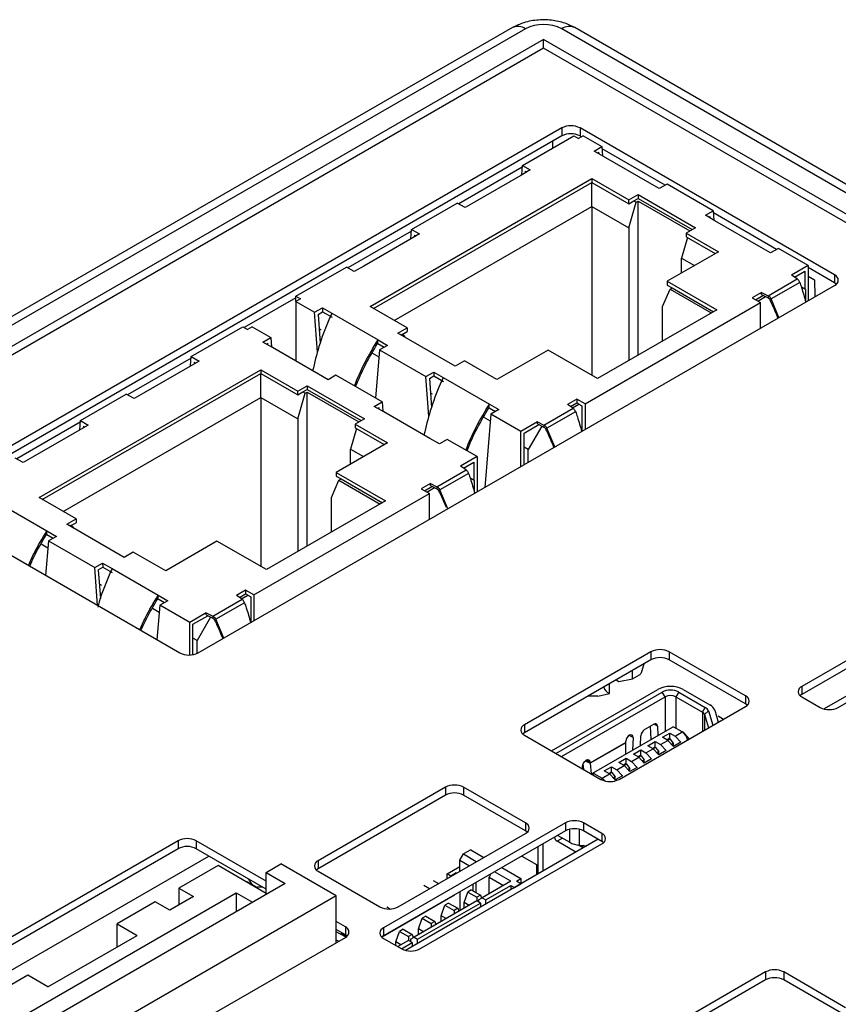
# Model space of a CAD drawing. Header units: millimetres. Extents: x 0 to 594, y 0 to 420.
# Tile 32 of 36: x 520 to 536, y 345 to 364. Entities that reach past the tile are written whole.
import ezdxf

# ---------------------------------------------------------------- set-up
doc = ezdxf.new("R2010")
doc.units = ezdxf.units.MM

msp = doc.modelspace()

# ---------------------------------------------------------------- linework, layer by layer
for p, q in [((529.2298, 363.83), (497.0565, 345.2567)), ((529.4798, 363.8052), (497.3065, 345.2319)), ((564.2695, 344.1298), (530.1869, 363.8052)), ((564.5195, 344.1545), (530.4369, 363.83)), ((529.8334, 363.6011), (497.66, 345.0278)), ((563.9159, 343.9257), (529.8334, 363.6011)), ((529.8334, 363.4296), (529.8334, 363.6011)), ((529.8334, 363.4296), (497.8085, 344.9421)), ((563.7674, 343.8399), (529.8334, 363.4296)), ((530.1869, 361.8785), (517.8126, 354.7349)), ((530.1869, 361.8785), (530.1869, 361.7233)), ((535.4902, 359.021), (530.5405, 361.8785)), ((530.5405, 361.8785), (530.5405, 361.7233)), ((530.1869, 361.7233), (517.8126, 354.5798)), ((529.4207, 361.1509), (530.422, 361.7289)), ((530.422, 361.7289), (530.5118, 361.6771)), ((530.6017, 361.7289), (530.5118, 361.6771)), ((530.5662, 361.7085), (530.5405, 361.7233)), ((530.6017, 361.7289), (530.9654, 361.519)), ((530.0102, 361.4911), (530.0102, 361.6213)), ((530.8127, 361.4308), (530.9654, 361.519)), ((530.9654, 361.519), (530.9795, 361.3345)), ((532.1962, 360.7675), (530.9686, 361.4762)), ((530.9968, 361.3245), (530.8127, 361.4308)), ((530.8814, 361.3912), (530.9083, 361.4067)), ((530.9108, 361.3742), (530.9083, 361.4067)), ((531.8948, 360.8061), (530.9968, 361.3245)), ((529.4181, 361.1161), (528.1833, 360.4033)), ((529.5734, 361.0627), (529.3893, 360.9565)), ((529.4066, 360.9664), (529.4207, 361.1509)), ((529.4207, 361.1509), (529.5734, 361.0627)), ((526.4618, 358.4058), (530.7723, 360.8943)), ((529.3893, 360.9565), (528.4913, 360.438)), ((529.4778, 361.0386), (529.4753, 361.0061)), ((529.4778, 361.0386), (529.5047, 361.0231)), ((530.7723, 360.8943), (531.4907, 360.4795)), ((530.7723, 360.8943), (530.7723, 360.8217)), ((526.5246, 358.3696), (530.7723, 360.8217)), ((530.7723, 360.355), (530.7723, 360.8217)), ((530.7723, 360.8217), (531.4907, 360.4069)), ((532.0789, 360.6999), (531.8948, 360.8061)), ((532.2316, 360.788), (532.0789, 360.6999)), ((533.1296, 360.2696), (532.2316, 360.788)), ((531.4907, 360.4795), (531.6703, 360.5832)), ((531.5895, 360.464), (531.6703, 360.5106)), ((531.6703, 360.5832), (532.7839, 359.9404)), ((531.6703, 360.5832), (531.6703, 360.5106)), ((531.6703, 360.5106), (532.721, 359.9041)), ((526.9288, 358.1362), (530.7723, 360.355)), ((527.2655, 359.9067), (528.1545, 360.4199)), ((528.3072, 360.3318), (528.1545, 360.4199)), ((528.4913, 360.438), (528.3072, 360.3318)), ((530.7723, 360.355), (530.7723, 357.0683)), ((530.7723, 360.355), (531.4907, 359.9403)), ((531.4907, 360.4069), (531.4907, 360.4795)), ((531.4907, 360.4069), (531.5895, 360.464)), ((531.4907, 359.9403), (531.6344, 360.438)), ((531.5895, 360.464), (531.6344, 360.438)), ((531.6344, 360.438), (531.6703, 360.4588)), ((531.6703, 360.4588), (532.6761, 359.8782)), ((531.6703, 357.4623), (531.6703, 360.4588)), ((532.9769, 360.1814), (533.1296, 360.2696)), ((533.161, 360.0752), (532.9769, 360.1814)), ((533.0456, 360.1418), (533.0726, 360.1573)), ((533.0751, 360.1248), (533.0726, 360.1573)), ((533.1296, 360.2696), (533.1438, 360.0851)), ((534.3604, 359.5181), (533.1329, 360.2268)), ((531.4907, 359.9403), (531.4907, 357.3586)), ((532.7839, 359.9404), (532.6042, 359.8367)), ((534.0591, 359.5567), (533.161, 360.0752)), ((527.2628, 359.8719), (526.0281, 359.1591)), ((527.4182, 359.8185), (527.2341, 359.7123)), ((527.2513, 359.7222), (527.2655, 359.9067)), ((527.2655, 359.9067), (527.4182, 359.8185)), ((527.3225, 359.7944), (527.32, 359.7619)), ((527.3225, 359.7944), (527.3494, 359.7789)), ((532.6299, 359.7493), (532.5144, 359.3493)), ((532.6042, 359.8367), (533.2329, 359.4738)), ((532.6042, 359.8367), (532.6042, 359.7641)), ((532.6042, 359.7641), (533.17, 359.4375)), ((527.2341, 359.7123), (526.336, 359.1938)), ((534.2431, 359.4505), (534.0591, 359.5567)), ((534.3958, 359.5386), (534.2431, 359.4505)), ((534.975, 359.2042), (534.3958, 359.5386)), ((533.2329, 359.4738), (532.2361, 358.8983)), ((532.5144, 359.3493), (532.7658, 359.2042)), ((532.5144, 359.0591), (532.5144, 359.3493)), ((525.0159, 358.608), (525.9993, 359.1757)), ((526.1519, 359.0876), (525.9993, 359.1757)), ((526.336, 359.1938), (526.1519, 359.0876)), ((534.975, 359.2042), (534.6517, 359.0176)), ((534.975, 359.2042), (534.975, 358.5195)), ((535.4902, 358.8659), (534.975, 359.1633)), ((534.7622, 358.9438), (534.6517, 359.0176)), ((534.7101, 358.9786), (534.9122, 359.0953)), ((534.9122, 359.0953), (534.9122, 358.7428)), ((534.975, 358.9999), (535.1013, 358.927)), ((535.4902, 359.021), (535.4902, 358.8659)), ((523.1159, 351.6734), (535.4902, 358.8169)), ((532.2361, 358.8983), (533.1969, 358.3436)), ((532.2361, 358.8983), (532.2361, 358.8258)), ((532.2361, 358.8258), (532.3348, 358.7687)), ((532.2899, 358.7428), (532.3348, 358.7687)), ((532.3348, 358.7687), (533.1341, 358.3073)), ((534.1958, 358.6169), (534.7622, 358.9438)), ((534.8106, 358.8769), (534.2534, 358.5552)), ((534.9212, 358.7376), (534.8427, 358.7829)), ((535.1013, 358.927), (535.1038, 358.5939)), ((525.0159, 358.5748), (524.0157, 357.9974)), ((525.0159, 358.608), (525.1057, 358.5562)), ((525.0159, 358.5043), (525.0159, 358.608)), ((532.1463, 358.4109), (532.2899, 358.7428)), ((532.2899, 358.7428), (533.0892, 358.2814)), ((534.068, 358.6806), (533.8884, 358.5769)), ((533.8884, 358.5769), (534.0501, 358.4836)), ((533.9513, 358.5406), (534.0969, 358.6247)), ((533.9962, 358.5147), (534.1451, 358.6007)), ((534.068, 358.6806), (534.1958, 358.6169)), ((534.068, 358.6391), (534.068, 358.6806)), ((534.068, 358.6391), (534.1958, 358.5754)), ((534.1958, 358.6169), (534.1958, 358.5754)), ((534.9212, 358.7376), (534.9212, 358.5193)), ((525.1057, 358.5562), (525.0159, 358.5043)), ((525.0159, 358.5043), (525.0159, 357.3474)), ((525.0159, 358.5043), (525.3796, 358.2944)), ((525.3796, 358.2944), (525.5323, 358.3825)), ((525.5323, 358.3825), (525.7164, 358.2762)), ((525.5323, 358.3825), (525.5381, 358.3066)), ((527.1802, 357.9911), (526.4618, 358.4058)), ((530.6376, 356.5136), (534.0501, 358.4836)), ((532.1463, 357.7371), (532.1463, 358.4109)), ((534.0501, 357.9856), (534.0501, 358.4836)), ((534.2534, 358.5552), (534.2231, 358.5505)), ((534.4061, 358.1911), (534.2534, 358.5552)), ((525.4388, 357.5231), (525.3796, 358.2944)), ((525.4483, 358.2547), (525.5381, 358.3066)), ((525.4483, 358.2547), (525.4912, 357.6958)), ((525.5381, 358.3066), (525.7202, 358.2015)), ((525.7164, 358.2762), (526.6144, 357.7578)), ((533.1969, 358.3436), (530.88, 357.0061)), ((522.9857, 357.436), (523.987, 358.014)), ((523.987, 358.014), (524.0768, 357.9622)), ((524.1666, 358.014), (524.0768, 357.9622)), ((524.1666, 358.014), (524.5303, 357.8041)), ((525.5092, 357.9499), (525.47, 357.9726)), ((527.0006, 357.8874), (527.1802, 357.9911)), ((528.1141, 357.2446), (527.0006, 357.8874)), ((527.0814, 357.8615), (527.0634, 357.8511)), ((527.0814, 357.8615), (527.1802, 357.9185)), ((527.1263, 357.8356), (527.0814, 357.8615)), ((527.1083, 357.8252), (527.1263, 357.8356)), ((527.1263, 357.8356), (527.1383, 357.8079)), ((527.1802, 357.9911), (527.1802, 357.9185)), ((524.3776, 357.7159), (524.5303, 357.8041)), ((524.5617, 357.6096), (524.3776, 357.7159)), ((524.4463, 357.6763), (524.4732, 357.6918)), ((524.4757, 357.6593), (524.4732, 357.6918)), ((524.5303, 357.8041), (524.5444, 357.6196)), ((526.6106, 357.6874), (526.7356, 357.6153)), ((526.6144, 357.7578), (526.7985, 357.6515)), ((526.7985, 357.6515), (526.6459, 357.5634)), ((522.9715, 357.2515), (522.9857, 357.436)), ((522.9857, 357.436), (523.1383, 357.3478)), ((525.4597, 357.0912), (524.5617, 357.6096)), ((526.6342, 357.4249), (526.5005, 357.5021)), ((526.6459, 357.5634), (526.5671, 356.6282)), ((526.6459, 357.5634), (527.5439, 357.045)), ((529.9192, 357.5608), (528.9223, 356.9854)), ((530.88, 357.0061), (529.9192, 357.5608)), ((522.983, 357.4012), (521.7482, 356.6884)), ((522.9542, 357.2416), (522.0562, 356.7231)), ((523.1383, 357.3478), (522.9542, 357.2416)), ((523.0427, 357.3237), (523.0402, 357.2912)), ((523.0427, 357.3237), (523.0696, 357.3082)), ((528.2937, 357.3483), (528.1141, 357.2446)), ((528.9223, 356.9854), (528.2937, 357.3483)), ((520.0267, 354.6909), (524.3372, 357.1794)), ((520.0895, 354.6546), (524.3372, 357.1068)), ((524.3372, 357.1794), (525.0556, 356.7646)), ((524.3372, 357.1794), (524.3372, 357.1068)), ((524.3372, 356.6401), (524.3372, 357.1068)), ((524.3372, 357.1068), (525.0556, 356.692)), ((525.6438, 356.9849), (525.4597, 357.0912)), ((525.7965, 357.0731), (525.6438, 356.9849)), ((526.6945, 356.5547), (525.7965, 357.0731)), ((527.5439, 357.045), (527.6965, 357.1331)), ((527.6031, 356.2737), (527.5439, 357.045)), ((527.6126, 357.0053), (527.7024, 357.0572)), ((527.6965, 357.1331), (527.8806, 357.0268)), ((527.6965, 357.1331), (527.7024, 357.0572)), ((527.7024, 357.0572), (527.8844, 356.9521)), ((525.0556, 356.7646), (525.2352, 356.8683)), ((525.2352, 356.8683), (526.3488, 356.2255)), ((525.2352, 356.8683), (525.2352, 356.7957)), ((527.6126, 357.0053), (527.6555, 356.4464)), ((527.8806, 357.0268), (528.7787, 356.5084)), ((520.8304, 356.1918), (521.7194, 356.705)), ((521.8721, 356.6169), (521.7194, 356.705)), ((522.0562, 356.7231), (521.8721, 356.6169)), ((525.0556, 356.692), (525.0556, 356.7646)), ((525.0556, 356.692), (525.1544, 356.7491)), ((525.0556, 356.2254), (525.1993, 356.7231)), ((525.1544, 356.7491), (525.2352, 356.7957)), ((525.1544, 356.7491), (525.1993, 356.7231)), ((525.1993, 356.7231), (525.2352, 356.7439)), ((525.2352, 356.7957), (526.2859, 356.1892)), ((525.2352, 356.7439), (526.241, 356.1632)), ((525.2352, 353.7474), (525.2352, 356.7439)), ((527.6735, 356.7005), (527.6342, 356.7232)), ((520.4937, 354.4213), (524.3372, 356.6401)), ((524.3372, 356.6401), (524.3372, 353.3534)), ((524.3372, 356.6401), (525.0556, 356.2254)), ((526.5418, 356.4665), (526.6945, 356.5547)), ((526.7259, 356.3603), (526.5418, 356.4665)), ((526.6945, 356.5547), (526.7087, 356.3702)), ((528.7787, 356.5084), (528.9628, 356.4022)), ((530.4759, 356.6069), (530.2963, 356.5032)), ((530.4068, 356.4295), (530.2963, 356.5032)), ((530.3546, 356.4643), (530.4759, 356.5343)), ((530.3963, 356.4365), (530.5208, 356.5084)), ((530.6376, 356.5136), (530.4759, 356.6069)), ((530.4759, 356.6069), (530.4759, 356.5343)), ((530.5208, 356.5084), (530.4759, 356.5343)), ((530.5208, 356.5084), (530.5747, 356.4773)), ((530.5747, 356.4773), (530.5747, 355.9793)), ((530.6376, 356.5136), (530.6376, 356.0156)), ((526.6105, 356.4269), (526.6375, 356.4424)), ((526.64, 356.4099), (526.6375, 356.4424)), ((527.624, 355.8418), (526.7259, 356.3603)), ((528.8101, 356.314), (528.6902, 354.8914)), ((528.7749, 356.438), (528.8999, 356.3659)), ((528.9628, 356.4022), (528.8101, 356.314)), ((529.3893, 355.9796), (528.8101, 356.314)), ((529.8403, 356.1025), (530.4068, 356.4295)), ((530.4552, 356.3626), (529.898, 356.0409)), ((520.8277, 356.157), (519.593, 355.4442)), ((520.9831, 356.1036), (520.799, 355.9974)), ((520.8162, 356.0073), (520.8304, 356.1918)), ((520.8304, 356.1918), (520.9831, 356.1036)), ((525.0556, 356.2254), (525.0556, 353.6437)), ((526.3488, 356.2255), (526.1692, 356.1218)), ((526.1692, 356.1218), (526.7978, 355.7589)), ((526.1692, 356.1218), (526.1692, 356.0492)), ((528.7984, 356.1755), (528.6643, 356.253)), ((529.7126, 356.1663), (529.3893, 355.9796)), ((529.4522, 355.9433), (529.7415, 356.1104)), ((529.7963, 356.083), (529.533, 355.6271)), ((529.7126, 356.1663), (529.8403, 356.1025)), ((529.7126, 356.1248), (529.7126, 356.1663)), ((529.7126, 356.1248), (529.8403, 356.061)), ((529.8403, 356.1025), (529.8403, 356.061)), ((520.799, 355.9974), (519.9009, 355.4789)), ((520.8874, 356.0795), (520.8849, 356.047)), ((520.8874, 356.0795), (520.9144, 356.064)), ((526.1948, 356.0344), (526.0794, 355.6344)), ((526.1692, 356.0492), (526.7349, 355.7226)), ((529.3893, 355.295), (529.3893, 355.9796)), ((529.4522, 355.3312), (529.4522, 355.9433)), ((529.898, 356.0409), (529.8677, 356.0361)), ((530.0507, 355.6768), (529.898, 356.0409)), ((526.7978, 355.7589), (525.801, 355.1834)), ((527.8081, 355.7356), (527.624, 355.8418)), ((527.9607, 355.8237), (527.8081, 355.7356)), ((528.5399, 355.4893), (527.9607, 355.8237)), ((526.0794, 355.6344), (526.3307, 355.4893)), ((526.0794, 355.3442), (526.0794, 355.6344)), ((529.533, 355.6271), (529.4522, 355.6737)), ((529.533, 355.3779), (529.533, 355.6271)), ((519.7168, 355.3727), (519.5642, 355.4608)), ((519.9009, 355.4789), (519.7168, 355.3727)), ((528.5399, 355.4893), (528.2167, 355.3027)), ((528.275, 355.2637), (528.4771, 355.3804)), ((528.4771, 355.3804), (528.4771, 355.0279)), ((528.5399, 355.4893), (528.5399, 354.8046)), ((525.801, 355.1834), (526.7618, 354.6287)), ((525.801, 355.1834), (525.801, 355.1109)), ((527.7607, 354.902), (528.3271, 355.2289)), ((528.3755, 355.162), (527.8183, 354.8403)), ((528.3271, 355.2289), (528.2167, 355.3027)), ((525.7112, 354.696), (525.8548, 355.0279)), ((525.801, 355.1109), (525.8997, 355.0538)), ((525.8548, 355.0279), (525.8997, 355.0538)), ((525.8548, 355.0279), (526.6541, 354.5665)), ((525.8997, 355.0538), (526.699, 354.5924)), ((527.6329, 354.9657), (527.4533, 354.862)), ((527.6329, 354.9657), (527.7607, 354.902)), ((527.6329, 354.9242), (527.6329, 354.9657)), ((528.4861, 355.0227), (528.4076, 355.068)), ((528.4861, 355.0227), (528.4861, 354.8044)), ((524.2025, 352.7987), (527.615, 354.7687)), ((527.4533, 354.862), (527.615, 354.7687)), ((527.5162, 354.8257), (527.6618, 354.9098)), ((527.5611, 354.7998), (527.71, 354.8858)), ((527.615, 354.2706), (527.615, 354.7687)), ((527.6329, 354.9242), (527.7607, 354.8605)), ((527.7607, 354.902), (527.7607, 354.8605)), ((527.8183, 354.8403), (527.788, 354.8356)), ((527.971, 354.4762), (527.8183, 354.8403)), ((519.2813, 354.5613), (520.1793, 354.0429)), ((520.7451, 354.2762), (520.0267, 354.6909)), ((526.7618, 354.6287), (524.4449, 353.2912)), ((525.7112, 354.0222), (525.7112, 354.696)), ((517.8126, 354.5308), (522.7623, 351.6734)), ((520.5655, 354.1725), (520.7451, 354.2762)), ((521.679, 353.5297), (520.5655, 354.1725)), ((520.6463, 354.1466), (520.7451, 354.2036)), ((520.7451, 354.2762), (520.7451, 354.2036)), ((520.1793, 354.0429), (520.3634, 353.9366)), ((520.6463, 354.1466), (520.6283, 354.1362)), ((520.6912, 354.1207), (520.6463, 354.1466)), ((520.6732, 354.1103), (520.6912, 354.1207)), ((520.6912, 354.1207), (520.7032, 354.093)), ((520.1991, 353.71), (520.0654, 353.7872)), ((520.2108, 353.8485), (520.1543, 353.1789)), ((520.1755, 353.9725), (520.3005, 353.9003)), ((520.3634, 353.9366), (520.2108, 353.8485)), ((520.2108, 353.8485), (521.1088, 353.3301)), ((523.4841, 353.8459), (522.4872, 353.2705)), ((524.4449, 353.2912), (523.4841, 353.8459)), ((521.8586, 353.6334), (521.679, 353.5297)), ((522.4872, 353.2705), (521.8586, 353.6334)), ((521.1088, 353.3301), (521.2614, 353.4182)), ((521.2614, 353.4182), (521.4455, 353.3119)), ((521.2614, 353.4182), (521.2673, 353.3423)), ((521.1652, 352.5954), (521.1088, 353.3301)), ((521.1775, 353.2904), (521.2673, 353.3423)), ((521.1775, 353.2904), (521.2204, 352.7315)), ((521.2673, 353.3423), (521.4493, 353.2372)), ((521.4455, 353.3119), (522.3436, 352.7935)), ((538.3894, 353.0613), (534.8538, 351.0202)), ((521.2384, 352.9856), (521.1991, 353.0083)), ((524.0408, 352.892), (523.8612, 352.7883)), ((524.2025, 352.7987), (524.0408, 352.892)), ((524.0408, 352.892), (524.0408, 352.8194)), ((538.3894, 352.9061), (534.8538, 350.8651)), ((522.3398, 352.7231), (522.4648, 352.651)), ((522.3436, 352.7935), (522.5277, 352.6873)), ((522.5277, 352.6873), (522.375, 352.5991)), ((523.4052, 352.3876), (523.9717, 352.7146)), ((524.0201, 352.6477), (523.4629, 352.326)), ((523.9717, 352.7146), (523.8612, 352.7883)), ((523.9195, 352.7494), (524.0408, 352.8194)), ((523.9612, 352.7216), (524.0857, 352.7935)), ((524.0857, 352.7935), (524.0408, 352.8194)), ((524.0857, 352.7935), (524.1396, 352.7624)), ((524.1396, 352.7624), (524.1396, 352.2644)), ((524.2025, 352.7987), (524.2025, 352.3007)), ((535.5609, 350.612), (539.0965, 352.6531)), ((522.3633, 352.4606), (522.2292, 352.5381)), ((522.375, 352.5991), (522.3186, 351.9295)), ((522.9542, 352.2647), (522.375, 352.5991)), ((523.2775, 352.4514), (522.9542, 352.2647)), ((523.2775, 352.4514), (523.4052, 352.3876)), ((523.2775, 352.4099), (523.2775, 352.4514)), ((538.7025, 352.5561), (535.2831, 350.5821)), ((522.9542, 351.6314), (522.9542, 352.2647)), ((523.0171, 352.2284), (523.3064, 352.3955)), ((523.3612, 352.3681), (523.0979, 351.9122)), ((523.2775, 352.4099), (523.4052, 352.3461)), ((523.4052, 352.3876), (523.4052, 352.3461)), ((523.4629, 352.326), (523.4326, 352.3212)), ((523.6156, 351.9619), (523.4629, 352.326)), ((523.0171, 351.6383), (523.0171, 352.2284)), ((523.0979, 351.9122), (523.0171, 351.9588)), ((523.0979, 351.664), (523.0979, 351.9122)), ((531.9193, 351.6938), (529.4621, 350.2753)), ((531.9193, 351.6938), (531.9193, 351.5386)), ((533.7578, 350.8366), (532.2729, 351.6938)), ((532.2729, 351.6938), (532.2729, 351.5386)), ((531.9193, 351.5386), (529.4621, 350.1201)), ((533.7578, 350.6814), (532.2729, 351.5386)), ((531.5625, 351.168), (531.5625, 351.3327)), ((531.2403, 351.1466), (531.2931, 351.1161)), ((531.2931, 351.1161), (531.5625, 351.168)), ((531.5625, 351.168), (531.6954, 351.2447)), ((529.9855, 349.7691), (532.0519, 350.962)), ((531.1135, 350.8838), (531.1135, 351.0734)), ((532.5469, 350.962), (533.0621, 350.6646)), ((534.8538, 351.0202), (534.8538, 350.8651)), ((530.0739, 349.718), (532.1403, 350.911)), ((530.1799, 349.6568), (532.1934, 350.8191)), ((530.7094, 350.8309), (530.699, 350.8342)), ((530.8847, 350.8335), (530.7094, 350.8309)), ((530.8847, 350.8335), (531.1135, 350.8838)), ((532.1934, 350.8191), (532.1403, 350.911)), ((532.1934, 350.8191), (532.1934, 350.1456)), ((532.4585, 350.911), (532.4055, 350.8191)), ((532.4055, 350.8191), (532.9207, 350.5217)), ((532.4055, 350.8191), (532.4055, 350.2068)), ((532.4585, 350.911), (532.9737, 350.6136)), ((533.7578, 350.8366), (533.7578, 350.6814)), ((534.8538, 350.8161), (535.2074, 350.612)), ((531.3006, 349.2139), (533.7578, 350.6325)), ((532.9207, 350.5217), (532.9737, 350.6136)), ((533.0363, 350.5439), (532.9624, 350.4752)), ((533.0363, 350.5439), (533.1201, 350.2643)), ((533.1595, 350.5562), (533.2282, 350.3267)), ((532.9207, 350.5217), (532.9207, 350.1492)), ((532.9624, 350.4752), (533.0396, 350.2178)), ((532.9624, 350.4752), (532.9624, 350.1733)), ((533.2238, 350.447), (533.3302, 350.3856)), ((529.4621, 350.2753), (529.4621, 350.1201)), ((530.8115, 349.3478), (532.3378, 350.2289)), ((531.7956, 350.1812), (531.9759, 350.2853)), ((531.9218, 349.9888), (531.9092, 350.2468)), ((532.0465, 350.2489), (531.9798, 350.2874)), ((532.0465, 350.2489), (532.0555, 350.066)), ((532.3671, 350.2289), (532.3378, 350.2289)), ((532.5292, 350.1353), (532.3671, 350.2289)), ((529.4621, 350.0712), (530.9471, 349.2139)), ((531.5711, 350.0267), (531.4966, 350.0697)), ((531.5711, 350.0267), (531.5596, 349.7797)), ((531.716, 349.87), (531.725, 350.0633)), ((532.105, 349.8904), (532.2464, 349.9721)), ((532.1439, 350.0313), (532.2853, 350.1129)), ((532.2464, 349.9721), (532.1439, 350.0313)), ((532.2764, 350.0051), (532.2328, 349.9799)), ((532.2937, 349.9995), (532.2463, 349.9721)), ((532.356, 349.8555), (532.2464, 349.9721)), ((532.2937, 349.9995), (532.2764, 350.0051)), ((532.2853, 350.1129), (532.3878, 350.0537)), ((532.2853, 350.0022), (532.2853, 350.1129)), ((532.3561, 349.9174), (532.2937, 349.9995)), ((532.3878, 350.0537), (532.5292, 350.1353)), ((532.3878, 350.0537), (532.4974, 349.9371)), ((532.6093, 350.0501), (532.5292, 350.1353)), ((532.5574, 350.1191), (532.5292, 350.1353)), ((532.6393, 350.0321), (532.5574, 350.1191)), ((532.6296, 349.9811), (532.6093, 350.0501)), ((532.6393, 350.0321), (532.6093, 350.0501)), ((532.653, 350.0063), (532.6393, 350.0321)), ((532.6559, 349.9963), (532.653, 350.0063)), ((531.4288, 349.9301), (530.7343, 349.5291)), ((531.4284, 349.9269), (530.7348, 349.5265)), ((531.4284, 349.9269), (531.4288, 349.9301)), ((531.4311, 349.7055), (531.4284, 349.9269)), ((531.4288, 349.9301), (531.4299, 349.9542)), ((531.5782, 349.7047), (531.7196, 349.7863)), ((531.7196, 349.7863), (531.8221, 349.7271)), ((531.7196, 349.6757), (531.7196, 349.7863)), ((531.8221, 349.7271), (531.9635, 349.8088)), ((531.861, 349.868), (532.0024, 349.9496)), ((531.9635, 349.8088), (531.861, 349.868)), ((531.9936, 349.8418), (531.95, 349.8166)), ((532.0109, 349.8362), (531.9635, 349.8088)), ((532.0731, 349.6922), (531.9635, 349.8088)), ((531.9936, 349.8418), (532.0109, 349.8362)), ((532.0024, 349.9496), (532.105, 349.8904)), ((532.0024, 349.8389), (532.0024, 349.9496)), ((532.0109, 349.8362), (532.0732, 349.7541)), ((532.2146, 349.7739), (532.0731, 349.6922)), ((532.105, 349.8904), (532.2146, 349.7739)), ((532.3561, 349.9174), (532.3183, 349.8956)), ((532.4974, 349.9371), (532.356, 349.8555)), ((530.7343, 349.5291), (530.6485, 349.5786)), ((530.7332, 349.552), (530.6664, 349.5905)), ((531.2953, 349.5414), (531.4367, 349.6231)), ((531.4367, 349.6231), (531.5393, 349.5639)), ((531.4367, 349.5124), (531.4367, 349.6231)), ((531.5393, 349.5639), (531.6807, 349.6455)), ((531.6807, 349.6455), (531.5782, 349.7047)), ((531.7107, 349.6785), (531.6671, 349.6533)), ((531.728, 349.6729), (531.6806, 349.6456)), ((531.7903, 349.5289), (531.6807, 349.6455)), ((531.7107, 349.6785), (531.728, 349.6729)), ((531.728, 349.6729), (531.7904, 349.5908)), ((531.7904, 349.5908), (531.7526, 349.569)), ((531.9317, 349.6106), (531.7903, 349.5289)), ((531.8221, 349.7271), (531.9317, 349.6106)), ((532.0732, 349.7541), (532.0355, 349.7323)), ((530.5941, 349.4177), (530.592, 349.4615)), ((530.6142, 349.4061), (530.6025, 349.515)), ((530.6417, 349.5727), (530.7348, 349.5265)), ((530.7332, 349.552), (530.7343, 349.5291)), ((530.7343, 349.5291), (530.7348, 349.5265)), ((530.7348, 349.5265), (530.7566, 349.3239)), ((531.0125, 349.3781), (531.1539, 349.4598)), ((531.1539, 349.3491), (531.1539, 349.4598)), ((531.1539, 349.4598), (531.2564, 349.4006)), ((531.2564, 349.4006), (531.3979, 349.4822)), ((531.2564, 349.4006), (531.366, 349.284)), ((531.3979, 349.4822), (531.2953, 349.5414)), ((531.4279, 349.5152), (531.3843, 349.4901)), ((531.4452, 349.5096), (531.3978, 349.4823)), ((531.5075, 349.3657), (531.3979, 349.4822)), ((531.4279, 349.5152), (531.4452, 349.5096)), ((531.4452, 349.5096), (531.5075, 349.4275)), ((531.5075, 349.4275), (531.4698, 349.4057)), ((531.6489, 349.4473), (531.5075, 349.3657)), ((531.5393, 349.5639), (531.6489, 349.4473)), ((530.7633, 349.32), (530.8115, 349.3478)), ((530.8115, 349.3309), (530.7878, 349.3059)), ((530.8115, 349.3478), (530.8115, 349.3309)), ((530.8115, 349.3309), (530.9736, 349.2373)), ((530.9736, 349.2373), (530.9535, 349.2103)), ((530.9736, 349.2373), (531.115, 349.3189)), ((530.9736, 349.2373), (531.024, 349.1837)), ((531.115, 349.3189), (531.0125, 349.3781)), ((531.1451, 349.352), (531.1014, 349.3268)), ((531.1623, 349.3464), (531.1149, 349.319)), ((531.2246, 349.2024), (531.115, 349.3189)), ((531.1451, 349.352), (531.1623, 349.3464)), ((531.1623, 349.3464), (531.2247, 349.2642)), ((531.2247, 349.2642), (531.1869, 349.2424)), ((531.366, 349.284), (531.2246, 349.2024)), ((527.9242, 349.0609), (525.4493, 347.6321)), ((527.9242, 349.0609), (527.9242, 348.9057)), ((529.4798, 348.3669), (528.2777, 349.0609)), ((528.2777, 349.0609), (528.2777, 348.9057)), ((527.9242, 348.9057), (525.4493, 347.477)), ((529.4798, 348.2118), (528.2777, 348.9057)), ((530.2576, 348.3669), (526.7221, 346.3259)), ((529.4798, 348.3669), (529.4798, 348.2118)), ((530.2576, 348.3669), (530.2576, 348.2118)), ((530.3397, 347.9907), (530.3397, 348.2433)), ((530.5275, 347.9344), (530.5275, 348.2437)), ((530.9648, 348.1628), (530.6112, 348.3669)), ((530.6112, 348.3669), (530.6112, 348.2118)), ((530.2576, 348.2118), (526.7221, 346.1708)), ((527.005, 346.7341), (529.4798, 348.1628)), ((530.8942, 348.0484), (527.1514, 345.8877)), ((530.201, 348.0708), (530.0949, 348.0095)), ((530.1072, 348.1249), (530.3397, 347.9907)), ((530.9648, 348.0077), (530.6112, 348.2118)), ((530.9648, 348.1628), (530.9648, 348.0077)), ((522.727, 348.0199), (517.2469, 344.8564)), ((522.727, 347.8648), (517.2469, 344.7012)), ((522.727, 348.0199), (522.727, 347.8648)), ((524.4417, 347.2342), (523.0805, 348.0199)), ((523.0805, 348.0199), (523.0805, 347.8648)), ((524.4417, 347.079), (523.0805, 347.8648)), ((527.4292, 345.9177), (530.9648, 347.9587)), ((529.722, 347.9026), (529.722, 347.3717)), ((529.8245, 347.4309), (529.8245, 347.9617)), ((530.4609, 347.7983), (530.0949, 348.0095)), ((530.6023, 347.8799), (530.5025, 347.9375)), ((530.5275, 347.9344), (530.6718, 347.92)), ((530.6179, 347.9254), (530.5707, 347.8982)), ((517.3531, 344.2725), (523.3282, 347.7218)), ((528.207, 347.6401), (528.2777, 347.7626)), ((528.4192, 347.8442), (528.2777, 347.7626)), ((528.2777, 347.7626), (528.5252, 347.6197)), ((528.4192, 347.8442), (528.6736, 347.6974)), ((529.409, 347.7218), (529.692, 347.5585)), ((523.5048, 347.5383), (522.7446, 347.0994)), ((524.4417, 346.9974), (523.5048, 347.5383)), ((524.4417, 347.4057), (524.7245, 347.569)), ((525.8029, 346.9465), (524.7245, 347.569)), ((525.4493, 347.6321), (525.4493, 347.477)), ((527.9595, 347.3747), (528.207, 347.5176)), ((528.207, 347.6401), (528.3907, 347.5341)), ((528.207, 347.428), (528.207, 347.6401)), ((528.5183, 347.6078), (528.5252, 347.6197)), ((528.5252, 347.6197), (528.5321, 347.6157)), ((528.5252, 347.6117), (528.5252, 347.6197)), ((529.0201, 347.4973), (529.3914, 347.283)), ((529.692, 347.5585), (529.692, 347.3544)), ((524.4417, 347.4057), (524.8129, 347.1914)), ((524.4417, 346.9771), (524.4417, 347.4057)), ((525.4493, 347.428), (526.6514, 346.7341)), ((528.0303, 347.3339), (527.9595, 347.3747)), ((527.9595, 347.2852), (527.9595, 347.3747)), ((528.1363, 347.3951), (528.0303, 347.3339)), ((528.0303, 347.3339), (528.0337, 347.328)), ((528.1398, 347.3892), (528.1363, 347.3951)), ((528.1432, 347.3912), (528.1363, 347.3951)), ((528.8082, 347.375), (528.7727, 347.3136)), ((528.7727, 347.3136), (529.0556, 347.1503)), ((528.7727, 346.987), (528.7727, 347.3136)), ((529.197, 347.2319), (528.8786, 347.4157)), ((529.303, 347.2319), (529.3914, 347.283)), ((529.3914, 347.283), (529.3914, 347.1809)), ((524.8129, 347.1914), (519.7218, 344.2523)), ((522.7446, 347.0994), (523.0275, 346.9362)), ((522.7446, 347.0994), (522.7446, 346.7729)), ((524.0615, 347.2297), (524.2142, 347.1415)), ((524.375, 347.1175), (524.2743, 347.116)), ((527.6135, 347.0854), (527.5071, 347.1469)), ((527.6867, 347.2505), (527.7932, 347.1891)), ((528.4545, 347.1709), (528.4545, 347.0482)), ((528.5252, 347.0074), (528.5252, 347.2117)), ((529.197, 347.2319), (528.6401, 346.9105)), ((528.7108, 346.8696), (529.197, 347.1503)), ((529.197, 347.1503), (529.197, 347.0686)), ((529.197, 347.1503), (529.2677, 347.1095)), ((529.2677, 347.1095), (529.3914, 347.1809)), ((529.3914, 347.1809), (529.303, 347.2319)), ((519.4037, 344.436), (523.8583, 347.0076)), ((525.8029, 346.9465), (520.146, 343.6808)), ((523.0275, 346.9362), (522.5679, 346.6708)), ((523.8583, 347.0076), (524.1764, 346.824)), ((523.8583, 347.0076), (523.8583, 346.6403)), ((525.8029, 346.0402), (525.8029, 346.9465)), ((526.7132, 346.1654), (528.101, 346.9665)), ((528.101, 346.9665), (528.1009, 346.9667)), ((528.101, 346.9665), (528.101, 346.9668)), ((528.207, 347.028), (528.207, 346.6604)), ((528.2866, 346.8186), (528.3573, 347.0227)), ((528.428, 347.0635), (528.3573, 347.0227)), ((528.3573, 347.0227), (528.5341, 346.9206)), ((528.428, 347.0635), (528.6048, 346.9615)), ((528.6048, 346.9615), (528.5341, 346.9206)), ((528.5341, 346.9206), (528.5341, 346.8492)), ((528.5694, 346.8696), (528.6401, 346.9105)), ((528.6048, 346.9615), (528.6254, 346.902)), ((528.6401, 346.9105), (528.7108, 346.8696)), ((522.285, 346.8341), (521.5426, 346.4055)), ((522.5679, 346.6708), (522.285, 346.8341)), ((526.7887, 346.7321), (526.8569, 346.6928)), ((528.5341, 346.8492), (527.3143, 346.1451)), ((527.385, 346.1043), (528.6048, 346.8084)), ((527.8446, 346.5634), (527.9154, 346.7676)), ((527.9861, 346.8084), (527.9154, 346.7676)), ((527.9154, 346.7676), (528.0921, 346.6655)), ((527.9861, 346.8084), (528.1628, 346.7063)), ((528.1628, 346.7063), (528.0921, 346.6655)), ((528.1628, 346.7063), (528.1835, 346.6468)), ((528.3838, 346.7625), (528.2866, 346.8186)), ((528.2866, 346.7064), (528.2866, 346.8186)), ((528.6048, 346.8084), (528.5341, 346.8492)), ((528.5694, 346.8696), (528.5694, 346.8288)), ((528.6048, 346.8084), (528.6048, 346.7268)), ((528.7108, 346.788), (528.7108, 346.8696)), ((527.4027, 346.3083), (527.4734, 346.5124)), ((527.5441, 346.5533), (527.4734, 346.5124)), ((527.4734, 346.5124), (527.6502, 346.4104)), ((527.5441, 346.5533), (527.7209, 346.4512)), ((527.9418, 346.5073), (527.8446, 346.5634)), ((527.8446, 346.4512), (527.8446, 346.5634)), ((528.0921, 346.6655), (528.0921, 346.5941)), ((521.5426, 346.4055), (521.9315, 346.181)), ((521.5426, 345.9565), (521.5426, 346.4055)), ((525.9796, 346.3463), (525.8029, 346.4484)), ((525.9796, 346.3463), (525.9796, 346.1912)), ((526.7221, 346.3259), (526.7221, 346.1708)), ((527.7209, 346.4512), (527.6502, 346.4104)), ((527.6502, 346.4104), (527.6502, 346.339)), ((527.7209, 346.4512), (527.7415, 346.3917)), ((511.8375, 337.9781), (525.9797, 346.1422)), ((520.1991, 345.1809), (521.9315, 346.181)), ((525.9796, 346.1912), (525.8029, 346.2932)), ((525.9796, 346.1502), (525.8029, 346.2522)), ((525.9962, 346.1528), (525.8907, 346.2137)), ((525.9864, 346.1463), (525.9796, 346.1502)), ((525.9796, 346.1502), (525.9864, 346.1463)), ((526.9608, 346.0532), (527.0315, 346.2573)), ((527.1022, 346.2981), (527.0315, 346.2573)), ((527.0315, 346.2573), (527.2082, 346.1553)), ((527.1022, 346.2981), (527.279, 346.1961)), ((527.279, 346.1961), (527.2082, 346.1553)), ((527.2082, 346.1553), (527.2082, 346.0839)), ((527.2436, 346.1042), (527.3143, 346.1451)), ((527.279, 346.1961), (527.2996, 346.1366)), ((527.3143, 346.1451), (527.385, 346.1043)), ((527.4999, 346.2522), (527.4027, 346.3083)), ((527.4027, 346.1961), (527.4027, 346.3083)), ((525.8451, 346.0646), (525.8029, 346.089)), ((526.7221, 346.1218), (527.0757, 345.9177)), ((527.0579, 345.9971), (526.9608, 346.0532)), ((526.9608, 345.984), (526.9608, 346.0532)), ((527.2082, 346.0839), (526.998, 345.9625)), ((527.0688, 345.9217), (527.279, 346.043)), ((527.279, 346.043), (527.2082, 346.0839)), ((527.2436, 346.1042), (527.2436, 346.0634)), ((527.279, 346.043), (527.279, 345.9614)), ((527.385, 346.0226), (527.385, 346.1043)), ((519.8101, 345.4054), (519.0677, 344.9768)), ((520.1991, 345.1809), (519.8101, 345.4054)), ((534.1467, 345.4687), (531.6719, 344.04)), ((534.1467, 345.4687), (534.1467, 345.3135)), ((535.7024, 344.7747), (534.5003, 345.4687)), ((534.5003, 345.4687), (534.5003, 345.3135)), ((534.1467, 345.3135), (531.6719, 343.8848)), ((535.7024, 344.6196), (534.5003, 345.3135))]:
    msp.add_line(p, q)
at = {"flags": 128}
for points in [[(535.5243, 358.8414), (535.5213, 358.844), (535.4902, 358.8659)], [(534.8538, 350.8651), (534.8227, 350.8432), (534.8198, 350.8406)], [(533.7919, 350.6569), (533.7889, 350.6595), (533.7578, 350.6814)], [(529.4621, 350.1201), (529.4311, 350.0983), (529.4281, 350.0956)], [(531.5711, 350.0267), (531.5672, 350.056), (531.5532, 350.0753), (531.5311, 350.0817), (531.5044, 350.0742), (531.4771, 350.054), (531.4533, 350.024), (531.4367, 349.989), (531.4299, 349.9542)], [(530.592, 349.4615), (530.5959, 349.4953), (530.6099, 349.5308), (530.632, 349.5627), (530.6587, 349.586), (530.686, 349.5973), (530.7097, 349.5948), (530.7263, 349.5789), (530.7332, 349.552)], [(529.5139, 348.1873), (529.5109, 348.1899), (529.4798, 348.2118)], [(530.9988, 347.9832), (530.9958, 347.9858), (530.9648, 348.0077)], [(525.4493, 347.477), (525.4182, 347.4551), (525.4153, 347.4525)], [(526.0137, 346.1667), (526.0107, 346.1693), (525.9796, 346.1912)], [(526.7221, 346.1708), (526.691, 346.1489), (526.6881, 346.1463)]]:
    msp.add_lwpolyline(points, dxfattribs=at)
for centre, radius, start, end in [((529.3334, 363.6008), 0.2515, 54.38233, 114.30724), ((529.8334, 363.1229), 0.7685, 62.6096, 117.3904), ((530.3334, 363.6008), 0.2515, 65.69262, 125.61781), ((530.3637, 361.5373), 0.3843, 62.60982, 117.39018), ((530.3637, 361.3821), 0.3843, 62.60982, 117.39018), ((535.4515, 358.919), 0.1092, 290.78398, 69.21602), ((532.0961, 351.3526), 0.3842, 62.60918, 117.39045), ((522.9391, 352.0145), 0.3843, 242.60957, 297.39043), ((532.0961, 351.1975), 0.3842, 62.60918, 117.39045), ((530.8309, 351.6692), 0.9787, 337.2582, 347.80569), ((531.6433, 351.3263), 0.0968, 302.55874, 338.5577), ((531.198, 351.0741), 0.2082, 198.46138, 246.0662), ((532.2994, 350.4843), 0.538, 62.60969, 117.39022), ((532.2994, 350.6039), 0.3458, 62.61004, 117.38996), ((534.8926, 350.9182), 0.1092, 110.78292, 249.2169), ((532.2994, 350.6144), 0.2306, 62.60937, 117.39043), ((533.7191, 350.7345), 0.1092, 290.78353, 69.21776), ((532.9161, 350.4989), 0.1283, 20.51972, 63.3419), ((532.9726, 350.4862), 0.1996, 20.51524, 63.34638), ((535.3842, 350.9532), 0.3843, 242.60945, 297.39061), ((532.8823, 350.4453), 0.0855, 20.51246, 63.34916), ((529.5009, 350.1732), 0.1092, 110.78428, 249.21535), ((531.8793, 350.051), 0.1548, 122.73852, 175.44275), ((532.0036, 350.2522), 0.0431, 355.55464, 129.88657), ((532.2604, 349.9061), 0.0964, 334.55903, 6.73527), ((531.6967, 349.5792), 0.0944, 334.20858, 7.08573), ((531.9796, 349.7424), 0.0944, 334.20858, 7.08573), ((531.4139, 349.4159), 0.0944, 334.20858, 7.08573), ((531.1238, 349.5551), 0.3843, 242.61027, 297.38979), ((531.131, 349.2526), 0.0944, 334.20858, 7.08573), ((528.101, 348.7197), 0.3843, 62.60964, 117.39048), ((528.101, 348.5645), 0.3843, 62.60964, 117.39048), ((529.4411, 348.2649), 0.1092, 290.78336, 69.21646), ((530.4344, 348.0257), 0.3842, 62.60916, 117.39091), ((530.4344, 347.8706), 0.3842, 62.60916, 117.39091), ((522.9037, 347.6788), 0.3843, 62.6092, 117.39031), ((530.1588, 348.1082), 0.1176, 189.962, 237.0435), ((530.926, 348.0608), 0.1092, 290.78222, 69.21759), ((522.9037, 347.5236), 0.3843, 62.6092, 117.39031), ((530.5667, 348.4072), 0.4743, 241.40884, 265.2606), ((525.488, 347.5301), 0.1092, 110.78265, 249.21698), ((524.3623, 347.3952), 0.2927, 203.1304, 252.50386), ((526.8282, 347.0753), 0.3843, 242.60945, 297.39061), ((525.9409, 346.2443), 0.1092, 290.78353, 69.21776), ((526.7608, 346.2238), 0.1092, 110.78443, 249.21539), ((527.2524, 346.2589), 0.3843, 242.61027, 297.38979), ((534.3235, 345.1275), 0.3843, 62.60968, 117.39039), ((534.3235, 344.9723), 0.3843, 62.60968, 117.39039)]:
    msp.add_arc(centre, radius, start, end)
for points, knots in [([(530.4369, 363.83), (530.3864, 363.8558), (530.2574, 363.9216), (530.0183, 363.9784), (529.7311, 363.9874), (529.4572, 363.9407), (529.3015, 363.8649), (529.2298, 363.83)], [0, 0, 0, 0, 0.1393313, 0.3555232, 0.5767172, 0.8050571, 1, 1, 1, 1]), ([(534.8106, 358.8769), (534.807, 358.8857), (534.7996, 358.9037), (534.7822, 358.9279), (534.7689, 358.9385), (534.7622, 358.9438)], [0, 0, 0, 0, 0.3173472, 0.6540705, 1, 1, 1, 1]), ([(534.8106, 358.8769), (534.8222, 358.8435), (534.8665, 358.716), (534.9024, 358.5877), (534.929, 358.4929)], [0, 0, 0, 0, 0.2616269, 1, 1, 1, 1]), ([(534.1958, 358.6169), (534.2029, 358.6126), (534.2176, 358.6037), (534.2383, 358.5818), (534.2483, 358.5642), (534.2534, 358.5552)], [0, 0, 0, 0, 0.3173459, 0.654086, 1, 1, 1, 1]), ([(534.1958, 358.5754), (534.1983, 358.574), (534.2043, 358.5708), (534.2139, 358.5634), (534.2203, 358.5558), (534.2227, 358.5512), (534.2231, 358.5505)], [0, 0, 0, 0, 0.248597, 0.589186, 0.9318793, 1, 1, 1, 1]), ([(534.2231, 358.5505), (534.2383, 358.5192), (534.2982, 358.3962), (534.3494, 358.2726), (534.3876, 358.1804)], [0, 0, 0, 0, 0.2543594, 1, 1, 1, 1]), ([(525.7164, 358.2762), (525.6975, 358.2341), (525.603, 358.0228), (525.4608, 357.6484), (525.3812, 357.3158), (525.3435, 357.1583)], [0, 0, 0, 0, 0.115957, 0.5812568, 1, 1, 1, 1]), ([(526.1561, 356.8655), (526.2213, 357.0185), (526.3498, 357.3205), (526.5271, 357.6134), (526.6144, 357.7578)], [0, 0, 0, 0, 0.5070046, 1, 1, 1, 1]), ([(526.18, 356.8517), (526.2385, 356.989), (526.359, 357.2719), (526.5221, 357.5478), (526.606, 357.6896)], [0, 0, 0, 0, 0.48562263, 1, 1, 1, 1]), ([(526.6105, 357.6899), (526.6111, 357.6991), (526.612, 357.715), (526.6133, 357.7377), (526.614, 357.7511), (526.6144, 357.7578)], [0, 0, 0, 0, 0.4079428, 0.7039668, 1, 1, 1, 1]), ([(527.8806, 357.0268), (527.8618, 356.9847), (527.7673, 356.7734), (527.625, 356.399), (527.5454, 356.0665), (527.5077, 355.9089)], [0, 0, 0, 0, 0.115957, 0.5812568, 1, 1, 1, 1]), ([(528.3204, 355.6161), (528.3855, 355.7692), (528.5141, 356.0711), (528.6913, 356.364), (528.7787, 356.5084)], [0, 0, 0, 0, 0.5070045, 1, 1, 1, 1]), ([(528.7748, 356.4405), (528.7753, 356.4497), (528.7763, 356.4656), (528.7775, 356.4883), (528.7783, 356.5017), (528.7787, 356.5084)], [0, 0, 0, 0, 0.4079428, 0.7039668, 1, 1, 1, 1]), ([(528.3443, 355.6022), (528.3487, 355.6137), (528.4036, 355.7588), (528.5375, 356.0426), (528.6922, 356.3068), (528.7703, 356.4402)], [0, 0, 0, 0, 0.0407579, 0.5157201, 1, 1, 1, 1]), ([(530.4552, 356.3626), (530.4516, 356.3713), (530.4441, 356.3894), (530.4268, 356.4136), (530.4135, 356.4241), (530.4068, 356.4295)], [0, 0, 0, 0, 0.3173476, 0.65407, 1, 1, 1, 1]), ([(530.4552, 356.3626), (530.4668, 356.3292), (530.5115, 356.2003), (530.5478, 356.0707), (530.5747, 355.9747)], [0, 0, 0, 0, 0.2589729, 1, 1, 1, 1]), ([(529.8403, 356.1025), (529.8475, 356.0982), (529.8622, 356.0894), (529.8829, 356.0674), (529.8929, 356.0498), (529.898, 356.0409)], [0, 0, 0, 0, 0.31734541, 0.65408653, 1, 1, 1, 1]), ([(529.8403, 356.061), (529.8429, 356.0597), (529.8488, 356.0565), (529.8585, 356.0491), (529.8649, 356.0415), (529.8673, 356.0369), (529.8677, 356.0361)], [0, 0, 0, 0, 0.2485955, 0.5891923, 0.9318753, 1, 1, 1, 1]), ([(529.8677, 356.0361), (529.8829, 356.0049), (529.9427, 355.8819), (529.994, 355.7583), (530.0322, 355.6661)], [0, 0, 0, 0, 0.2543594, 1, 1, 1, 1]), ([(528.3755, 355.162), (528.3719, 355.1708), (528.3645, 355.1888), (528.3471, 355.213), (528.3338, 355.2236), (528.3271, 355.2289)], [0, 0, 0, 0, 0.3173467, 0.654071, 1, 1, 1, 1]), ([(528.3755, 355.162), (528.3871, 355.1286), (528.4314, 355.001), (528.4673, 354.8728), (528.4939, 354.778)], [0, 0, 0, 0, 0.2616269, 1, 1, 1, 1]), ([(527.7607, 354.902), (527.7678, 354.8977), (527.7825, 354.8888), (527.8032, 354.8668), (527.8132, 354.8493), (527.8183, 354.8403)], [0, 0, 0, 0, 0.3173464, 0.6540855, 1, 1, 1, 1]), ([(527.7607, 354.8605), (527.7632, 354.8591), (527.7692, 354.8559), (527.7788, 354.8485), (527.7852, 354.8409), (527.7876, 354.8363), (527.788, 354.8356)], [0, 0, 0, 0, 0.2485985, 0.5891797, 0.9318832, 1, 1, 1, 1]), ([(527.788, 354.8356), (527.8032, 354.8043), (527.857, 354.694), (527.903, 354.5831), (527.936, 354.5037)], [0, 0, 0, 0, 0.2835815, 1, 1, 1, 1]), ([(519.8214, 353.3711), (519.8558, 353.4502), (519.9549, 353.6779), (520.0907, 353.8987), (520.1793, 354.0429)], [0, 0, 0, 0, 0.3472769, 1, 1, 1, 1]), ([(520.1754, 353.975), (520.176, 353.9842), (520.1769, 354.0001), (520.1782, 354.0228), (520.1789, 354.0362), (520.1793, 354.0429)], [0, 0, 0, 0, 0.4079428, 0.7039668, 1, 1, 1, 1]), ([(519.8448, 353.3576), (519.8724, 353.421), (519.9633, 353.6296), (520.0857, 353.8331), (520.1709, 353.9747)], [0, 0, 0, 0, 0.3036634, 1, 1, 1, 1]), ([(521.4455, 353.3119), (521.4268, 353.2698), (521.3326, 353.0585), (521.2304, 352.8054), (521.1771, 352.5946), (521.168, 352.5588)], [0, 0, 0, 0, 0.1714038, 0.8591946, 1, 1, 1, 1]), ([(521.9857, 352.1217), (522.0201, 352.2008), (522.1191, 352.4285), (522.2549, 352.6494), (522.3436, 352.7935)], [0, 0, 0, 0, 0.3472767, 1, 1, 1, 1]), ([(522.0086, 352.1085), (522.0404, 352.1802), (522.133, 352.3888), (522.2551, 352.592), (522.3352, 352.7253)], [0, 0, 0, 0, 0.3439794, 1, 1, 1, 1]), ([(522.3397, 352.7256), (522.3402, 352.7348), (522.3412, 352.7507), (522.3424, 352.7734), (522.3432, 352.7868), (522.3436, 352.7935)], [0, 0, 0, 0, 0.4079428, 0.7039668, 1, 1, 1, 1]), ([(524.0201, 352.6477), (524.0165, 352.6564), (524.009, 352.6745), (523.9917, 352.6987), (523.9784, 352.7092), (523.9717, 352.7146)], [0, 0, 0, 0, 0.3173467, 0.654071, 1, 1, 1, 1]), ([(524.0201, 352.6477), (524.0317, 352.6143), (524.0764, 352.4854), (524.1127, 352.3558), (524.1396, 352.2598)], [0, 0, 0, 0, 0.258973, 1, 1, 1, 1]), ([(523.4052, 352.3876), (523.4124, 352.3833), (523.4271, 352.3745), (523.4478, 352.3525), (523.4578, 352.3349), (523.4629, 352.326)], [0, 0, 0, 0, 0.3173464, 0.6540855, 1, 1, 1, 1]), ([(523.4052, 352.3461), (523.4078, 352.3448), (523.4137, 352.3416), (523.4234, 352.3341), (523.4298, 352.3266), (523.4322, 352.322), (523.4326, 352.3212)], [0, 0, 0, 0, 0.2485985, 0.5891797, 0.9318832, 1, 1, 1, 1]), ([(523.4326, 352.3212), (523.4478, 352.29), (523.5076, 352.167), (523.5589, 352.0434), (523.5971, 351.9512)], [0, 0, 0, 0, 0.2543594, 1, 1, 1, 1])]:
    msp.add_open_spline(points, degree=3, knots=knots)

doc.saveas('drawing.dxf')
